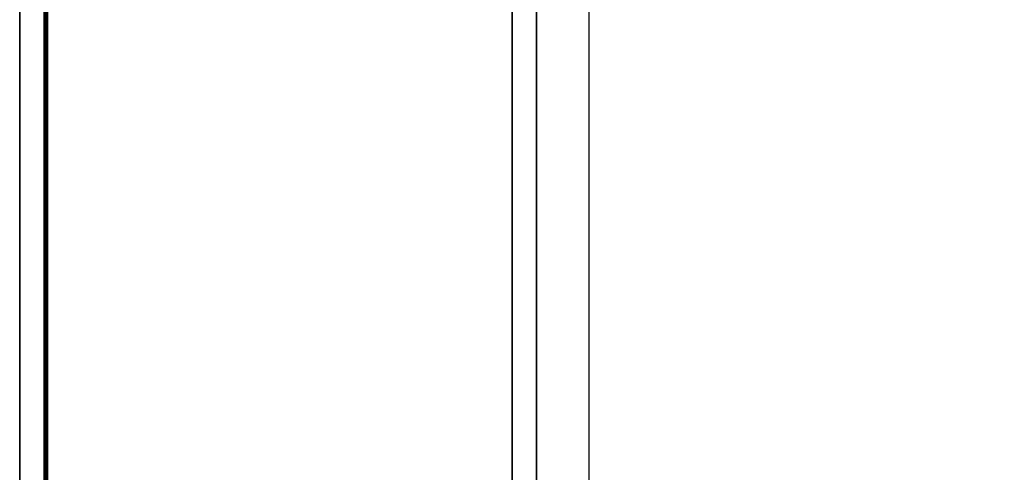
# Model space of a CAD drawing. Extents: x -1808 to 814, y 59 to 2017.
# Tile 39 of 52: x -86 to 74, y 1838 to 1912. Entities that reach past the tile are written whole.
import ezdxf

# ---------------------------------------------------------------- set-up
doc = ezdxf.new("R2010")
doc.units = 0
for name, color, linetype in [('LIVELLO_02', 192, 'CONTINUOUS'), ('LIVELLO_03', 5, 'CONTINUOUS'), ('PREDEFINITO', 7, 'CONTINUOUS')]:
    doc.layers.add(name, color=color, linetype=linetype)

msp = doc.modelspace()

# ---------------------------------------------------------------- linework, layer by layer
at = {"layer": 'LIVELLO_02'}
for p, q in [((-82, 1912, 299.5), (-81.96, 1914.59, 299.5)), ((-81.96, 1914.59, 292.5), (-82, 1912, 292.5)), ((-82, 1912, 296), (-81.96, 1914.59, 296)), ((-81.71, 1914.59, 292.25), (-81.75, 1912, 292.25)), ((-81.75, 1912, 299.75), (-81.71, 1914.59, 299.75)), ((-81.46, 1914.58, 292), (-81.5, 1912, 292)), ((-81.5, 1912, 300), (-81.46, 1914.58, 300)), ((-82, 1422, 299.5), (-82, 1912, 299.5)), ((-82, 1912, 292.5), (-82, 1422, 292.5)), ((-82, 1422, 296), (-82, 1912, 296)), ((-82, 1912, 292.5), (-82, 1912, 299.5)), ((-81.5, 1912, 292), (-82, 1912, 292.5)), ((-82, 1912, 299.5), (-81.5, 1912, 300)), ((-81.75, 1912, 292.25), (-81.75, 1422, 292.25)), ((-81.75, 1422, 299.75), (-81.75, 1912, 299.75)), ((-81.5, 1912, 292), (-81.5, 1422, 292)), ((-81.5, 1422, 300), (-81.5, 1912, 300))]:
    msp.add_line(p, q, dxfattribs=at)
at = {"layer": 'LIVELLO_03'}
for p, q in [((-85.95, 1914.73, 275), (-86, 1912, 275)), ((-85.95, 1914.73, 300), (-86, 1912, 300)), ((-86, 1912, 287.5), (-85.95, 1914.73, 287.5)), ((-82, 1912, 275), (-81.96, 1914.59, 275)), ((-82, 1912, 300), (-81.96, 1914.59, 300)), ((-81.96, 1914.59, 287.5), (-82, 1912, 287.5)), ((-5.95, 1914.73), (-6, 1912)), ((-5.95, 1914.73, 25), (-6, 1912, 25)), ((-6, 1912, 12.5), (-5.95, 1914.73, 12.5)), ((-2, 1912), (-1.96, 1914.59)), ((-2, 1912, 25), (-1.96, 1914.59, 25)), ((-1.96, 1914.59, 12.5), (-2, 1912, 12.5)), ((-86, 1912, 275), (-86, 1422, 275)), ((-86, 1912, 300), (-86, 1422, 300)), ((-86, 1422, 287.5), (-86, 1912, 287.5)), ((-86, 1912, 275), (-86, 1912, 300)), ((-82, 1422, 275), (-82, 1912, 275)), ((-82, 1422, 300), (-82, 1912, 300)), ((-82, 1912, 287.5), (-82, 1422, 287.5)), ((-82, 1912, 275), (-82, 1912, 300)), ((-6, 1912), (-6, 1422)), ((-6, 1912, 25), (-6, 1422, 25)), ((-6, 1422, 12.5), (-6, 1912, 12.5)), ((-6, 1912), (-6, 1912, 25)), ((-2, 1422), (-2, 1912)), ((-2, 1422, 25), (-2, 1912, 25)), ((-2, 1912, 12.5), (-2, 1422, 12.5)), ((-2, 1912), (-2, 1912, 25))]:
    msp.add_line(p, q, dxfattribs=at)
at = {"layer": 'PREDEFINITO'}
for p, q in [((6.5, 2017, 300), (6.5, 1317, 300)), ((-86, 1912, 275), (-86, 1422, 275)), ((-82, 1912, 275), (-82, 1422, 275)), ((-6, 1912), (-6, 1422)), ((-2, 1912), (-2, 1422))]:
    msp.add_line(p, q, dxfattribs=at)
for centre in [(-6, 1912, 275), (74, 1912)]:
    msp.add_arc(centre, 80, 90, 180, dxfattribs=at)

doc.saveas('drawing.dxf')
